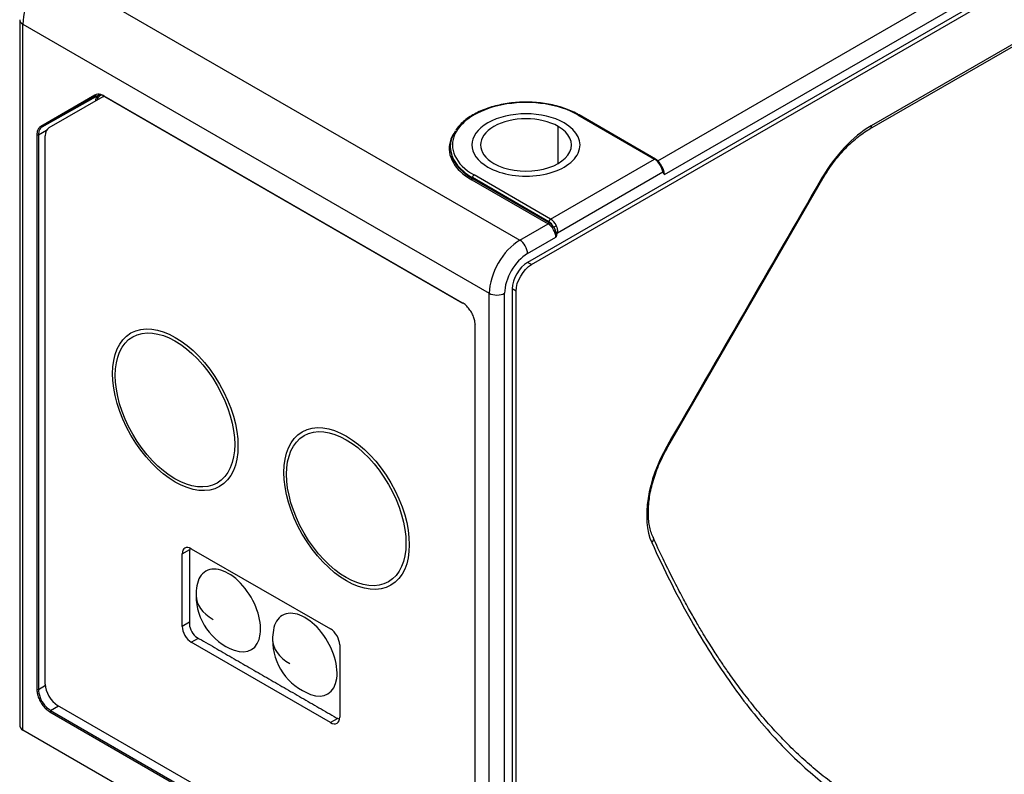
# Model space of a CAD drawing. Header units: millimetres. Extents: x 4 to 205, y 5 to 292.
# Tile 30 of 108: x 33 to 56, y 100 to 118. Entities that reach past the tile are written whole.
import ezdxf

# ---------------------------------------------------------------- set-up
doc = ezdxf.new("R2010")
doc.units = ezdxf.units.MM
doc.layers.add('1', color=7, linetype='CONTINUOUS')

msp = doc.modelspace()

# ---------------------------------------------------------------- linework, layer by layer
at = {"layer": '1', "color": 27, "linetype": 'CONTINUOUS'}
for p, q in [((70.693, 126.974), (44.884, 112.073)), ((44.972, 112.022), (70.605, 126.821)), ((68.908, 124.513), (52.827, 115.229)), ((52.796, 115.16), (68.877, 124.444)), ((33.923, 118.809), (44.707, 112.583)), ((47.894, 114.423), (55.26, 118.676)), ((48.048, 114.104), (55.437, 118.37)), ((33.143, 117.686), (33.143, 101.381)), ((33.216, 117.584), (44, 111.358)), ((33.216, 101.254), (33.216, 117.584)), ((34.884, 115.941), (33.629, 115.216)), ((33.659, 115.205), (34.962, 115.939)), ((34.914, 115.929), (33.659, 115.205)), ((35.009, 115.937), (35.019, 115.943)), ((43.375, 111.14), (35.096, 115.92)), ((35.101, 115.909), (43.381, 111.128)), ((46.05, 115.482), (47.818, 114.461)), ((47.843, 114.463), (46.075, 115.484)), ((45.591, 114.359), (45.591, 115.216)), ((33.541, 115.022), (33.541, 102.197)), ((33.576, 115.022), (33.765, 115.128)), ((33.576, 115.022), (33.576, 102.196)), ((43.098, 114.747), (43.098, 114.726)), ((45.414, 113.073), (47.818, 114.461)), ((45.414, 113.073), (43.646, 114.094)), ((45.576, 112.758), (48.009, 114.163)), ((43.593, 113.981), (45.361, 112.961)), ((45.378, 113.012), (43.611, 114.032)), ((43.611, 114.012), (43.611, 114.032)), ((43.611, 114.012), (45.378, 112.991)), ((48.127, 107.802), (51.714, 114.014)), ((44.707, 112.583), (45.361, 112.961)), ((44.884, 112.277), (45.538, 112.654)), ((44.972, 112.022), (44.884, 112.073)), ((44, 95.028), (44, 111.358)), ((44.353, 95.113), (44.353, 111.358)), ((44.53, 111.46), (44.53, 95.299)), ((44.618, 111.409), (44.53, 111.46)), ((44.618, 95.759), (44.618, 111.409)), ((43.668, 110.63), (43.668, 96.844)), ((43.675, 96.835), (43.675, 110.62)), ((33.576, 102.196), (33.736, 102.289)), ((33.859, 101.707), (34.041, 101.812)), ((33.841, 101.676), (42.951, 96.417)), ((33.859, 101.707), (42.968, 96.447)), ((44, 95.028), (33.216, 101.254))]:
    msp.add_line(p, q, dxfattribs=at)
at = {"layer": '1', "color": 2, "linetype": 'CONTINUOUS'}
for p, q in [((35.066, 115.903), (33.818, 115.183)), ((35.066, 115.903), (35.091, 115.918)), ((33.735, 102.316), (33.735, 114.999)), ((36.899, 105.327), (37.075, 105.428)), ((37.111, 105.449), (40.329, 103.592)), ((36.899, 103.653), (36.899, 105.327)), ((37.068, 103.75), (36.899, 103.653)), ((37.111, 103.285), (37.274, 103.38)), ((40.329, 101.428), (37.111, 103.285)), ((40.541, 103.224), (40.541, 101.55)), ((42.998, 96.641), (34.018, 101.826)), ((40.495, 101.524), (40.329, 101.428))]:
    msp.add_line(p, q, dxfattribs=at)
at = {"layer": '1', "color": 3, "linetype": 'CONTINUOUS'}
for centre, start, end in [((38.573, 104.367), 170.5315, 180), ((38.573, 104.367), 180, 249.4685), ((40.341, 103.346), 170.5315, 180), ((40.341, 103.346), 180, 249.4685)]:
    msp.add_arc(centre, 1.352, start, end, dxfattribs=at)
at = {"layer": '1', "color": 27, "linetype": 'CONTINUOUS'}
for centre, major_axis, ratio, start_param, end_param in [((33.923, 117.992), (-0.5, -0.866), 0.57735, 3.926991, 5.497787), ((33.393, 117.686), (-0.25, 0), 0.57735, 0.00331, 0.785398), ((44.848, 114.788), (1.7, 0), 0.57735, 0.785398, 3.926991), ((44.848, 114.788), (-1.05, 0), 0.57735, 3.926991, 7.068583), ((46.05, 115.441), (0.025, 0.0433), 0.57735, 0.000157, 0.785398), ((44.848, 114.788), (-1.05, 0), 0.57735, 0.785398, 3.926991), ((44.848, 114.747), (1.75, 0), 0.57735, 2.767399, 3.532082), ((44.848, 114.706), (-1.775, 0), 0.57735, 5.903151, 6.129935), ((44.848, 114.706), (-1.775, 0), 0.57735, 6.129935, 7.068583), ((44.848, 114.726), (-1.75, 0), 0.57735, 6.283185, 7.068583), ((44.848, 114.747), (1.75, 0), 0.57735, 3.532082, 3.926991), ((47.818, 114.42), (0.025, 0.0433), 0.57735, 0.000157, 0.785398), ((47.818, 114.257), (-0.125, 0.217), 0.57735, 4.622303, 5.497787), ((47.927, 114.299), (0.0445, 0.0227), 0.073456, 5.329786, 6.284875), ((47.871, 114.206), (0.125, -0.217), 0.57735, 0.785398, 1.778732), ((43.646, 114.053), (-0.025, -0.0433), 0.57735, 3.926965, 5.497787), ((47.974, 114.183), (0.0454, 0.021), 0.756077, 5.202796, 6.113862), ((47.995, 114.148), (0.0409, 0.0287), 0.788549, 5.06399, 5.458945), ((43.593, 114.002), (0.0125, 0.0217), 0.57735, 3.927014, 5.497787), ((45.361, 112.981), (0.0125, 0.0217), 0.57735, 3.926991, 5.497787), ((45.361, 112.756), (-0.125, 0.217), 0.57735, 3.926991, 5.497787), ((45.414, 113.032), (-0.025, -0.0433), 0.57735, 3.926991, 5.497787), ((45.378, 112.848), (0.1, -0.173), 0.57735, 1.480838, 2.356194), ((45.378, 112.767), (-0.137, 0.238), 0.57735, 4.905373, 5.497787), ((45.414, 112.869), (0.125, -0.217), 0.57735, 1.48071, 2.356194), ((45.522, 112.911), (0.0445, 0.0227), 0.073456, 3.758992, 5.329785), ((45.541, 112.779), (-0.0479, 0.0144), 0.30825, 1.578615, 2.489425), ((45.52, 112.719), (-0.0466, 0.0181), 0.211794, 2.114642, 2.509597), ((44.707, 111.766), (-0.5, -0.866), 0.57735, 3.926991, 5.497787), ((44.707, 112.379), (-0.125, 0.217), 0.57735, 3.926989, 5.497787), ((44.884, 111.664), (-0.375, -0.65), 0.57735, 3.926991, 5.497787), ((44.884, 111.664), (0.25, 0.433), 0.57735, 0.785398, 2.356194), ((44.176, 111.46), (-0.25, 0), 0.57735, 0.785398, 2.356197), ((43.693, 110.63), (-0.025, 0), 0.57735, 5.506514, 7.068606), ((33.558, 102.207), (0.025, 0), 0.57735, 3.926968, 5.48906), ((33.393, 101.441), (-0.231, -0.133), 0.717439, 5.890486, 6.675884)]:
    msp.add_ellipse(centre, major_axis=major_axis, ratio=ratio, start_param=start_param, end_param=end_param, dxfattribs=at)
at = {"layer": '1', "color": 251, "linetype": 'CONTINUOUS'}
for start_param, end_param in [(3.926991, 7.068583), (0.785398, 3.926991)]:
    msp.add_ellipse((44.848, 114.788), major_axis=(-1.25, 0), ratio=0.57735, start_param=start_param, end_param=end_param, dxfattribs=at)
at = {"layer": '1', "color": 2, "linetype": 'CONTINUOUS'}
for centre, major_axis, start_param, end_param in [((34.018, 114.836), (0.2, -0.346), 3.141593, 3.926991), ((37.111, 105.204), (-0.15, 0.26), 5.497787, 7.068583), ((37.111, 103.53), (-0.15, 0.26), 0.785398, 2.356194), ((40.329, 103.347), (-0.15, 0.26), 3.926991, 5.497787), ((34.018, 102.152), (0.2, -0.346), 3.926991, 5.497787), ((40.329, 101.673), (-0.15, 0.26), 2.356194, 3.926991)]:
    msp.add_ellipse(centre, major_axis=major_axis, ratio=0.57735, start_param=start_param, end_param=end_param, dxfattribs=at)
for centre, major_axis in [((36.74, 108.664), (-1.025, 1.775)), ((36.733, 108.66), (0.976, -1.691)), ((40.7, 106.378), (-1.025, 1.775)), ((40.693, 106.374), (0.976, -1.691))]:
    msp.add_ellipse(centre, major_axis=major_axis, ratio=0.57735, dxfattribs=at)
at = {"layer": '1', "color": 3, "linetype": 'CONTINUOUS'}
for centre, major_axis, ratio, start_param, end_param in [((37.245, 105.274), (-0.125, 0.217), 0.577174, 0.295815, 0.785246), ((37.97, 104.019), (-0.525, 0.909), 0.57735, 2.53016, 6.283185), ((37.97, 104.019), (-0.525, 0.909), 0.57735, 0, 0.611433), ((38.573, 104.367), (1.352, 0), 0.57735, 3.141604, 3.926991), ((39.738, 102.998), (-0.525, 0.909), 0.57735, 2.53016, 6.283185), ((39.738, 102.998), (-0.525, 0.909), 0.57735, 0, 0.611433), ((37.245, 103.601), (-0.125, 0.217), 0.577526, 0.78555, 2.356042), ((40.341, 103.346), (1.352, 0), 0.57735, 3.141604, 3.926991), ((40.463, 101.743), (-0.125, 0.217), 0.577174, 2.356347, 2.799445)]:
    msp.add_ellipse(centre, major_axis=major_axis, ratio=ratio, start_param=start_param, end_param=end_param, dxfattribs=at)
at = {"layer": '1', "color": 27, "linetype": 'CONTINUOUS'}
for points, degree in [([(35.096, 115.92), (35.069, 115.935), (35.018, 115.957), (34.944, 115.965), (34.903, 115.952), (34.884, 115.941)], 3), ([(34.914, 115.929), (34.905, 115.924), (34.89, 115.93), (34.884, 115.941)], 3), ([(33.629, 115.216), (33.61, 115.205), (33.578, 115.176), (33.547, 115.108), (33.541, 115.053), (33.541, 115.022)], 3), ([(52.827, 115.229), (52.406, 114.985), (51.988, 114.544), (51.69, 114.028)], 3), ([(52.827, 115.229), (52.827, 115.197), (52.815, 115.173), (52.795, 115.162)], 3), ([(33.576, 115.022), (33.566, 115.016), (33.55, 115.016), (33.541, 115.022)], 3), ([(47.954, 114.309), (47.958, 114.301), (47.965, 114.286), (47.975, 114.264), (47.982, 114.244), (47.988, 114.228), (47.993, 114.213), (47.997, 114.2), (48.001, 114.188), (48.004, 114.179), (48.007, 114.17), (48.008, 114.165), (48.009, 114.163)], 3), ([(48.021, 114.198), (48.02, 114.201), (48.018, 114.206), (48.015, 114.214), (48.012, 114.223), (48.007, 114.233), (48.003, 114.245), (47.997, 114.257), (47.99, 114.27), (47.982, 114.285), (47.973, 114.302), (47.966, 114.313), (47.962, 114.319)], 3), ([(48.006, 114.236), (47.994, 114.275), (47.971, 114.322)], 2), ([(48.009, 114.163), (48.012, 114.157), (48.019, 114.145), (48.026, 114.133), (48.03, 114.128)], 3), ([(48.039, 114.144), (48.037, 114.153), (48.031, 114.172), (48.025, 114.19), (48.021, 114.198)], 3), ([(48.048, 114.104), (48.045, 114.107), (48.04, 114.114), (48.033, 114.123), (48.03, 114.128)], 3), ([(48.048, 114.104), (48.047, 114.109), (48.045, 114.121), (48.041, 114.136), (48.039, 114.144)], 3), ([(51.69, 114.028), (50.494, 111.957), (49.299, 109.887), (48.103, 107.816)], 3), ([(45.576, 112.758), (45.577, 112.763), (45.579, 112.773), (45.581, 112.789), (45.582, 112.806), (45.58, 112.825), (45.577, 112.847), (45.571, 112.87), (45.562, 112.894), (45.554, 112.912), (45.55, 112.921)], 3), ([(45.487, 112.89), (45.491, 112.884), (45.499, 112.871), (45.509, 112.852), (45.517, 112.835), (45.523, 112.818), (45.528, 112.803), (45.532, 112.789), (45.535, 112.776), (45.536, 112.768), (45.537, 112.764)], 3), ([(45.537, 112.764), (45.538, 112.754), (45.54, 112.734), (45.541, 112.712), (45.541, 112.701)], 3), ([(45.541, 112.701), (45.541, 112.692), (45.54, 112.676), (45.538, 112.661), (45.538, 112.654)], 3), ([(45.555, 112.699), (45.552, 112.69), (45.546, 112.675), (45.54, 112.661), (45.538, 112.654)], 3), ([(45.555, 112.699), (45.559, 112.709), (45.567, 112.729), (45.573, 112.749), (45.576, 112.758)], 3), ([(44.618, 111.409), (44.618, 111.623), (44.787, 111.915), (44.972, 112.022)], 3), ([(43.675, 110.62), (43.675, 110.644), (43.671, 110.696), (43.648, 110.789), (43.603, 110.894), (43.538, 110.996), (43.459, 111.083), (43.404, 111.124), (43.375, 111.14)], 3), ([(43.392, 111.13), (43.383, 111.125), (43.375, 111.13), (43.375, 111.14)], 3), ([(48.103, 107.816), (47.657, 107.042), (47.513, 106.125), (47.754, 105.591)], 3), ([(33.541, 102.197), (33.541, 102.172), (33.545, 102.12), (33.568, 102.028), (33.613, 101.923), (33.677, 101.821), (33.757, 101.734), (33.812, 101.693), (33.841, 101.676)], 3), ([(33.859, 101.707), (33.849, 101.701), (33.841, 101.687), (33.841, 101.676)], 3)]:
    msp.add_open_spline(points, degree=degree, dxfattribs=at)
for points, degree, knots in [([(34.901, 115.814), (34.904, 115.837), (34.917, 115.896), (34.955, 115.928), (34.978, 115.948)], 3, [0, 0, 0, 0, 0.374541, 1, 1, 1, 1]), ([(34.94, 115.839), (34.946, 115.861), (34.964, 115.901), (34.992, 115.927), (35.009, 115.937)], 3, [0, 0, 0, 0, 0.499887, 1, 1, 1, 1]), ([(35.096, 115.918), (35.065, 115.932), (35.015, 115.952), (34.973, 115.947), (34.957, 115.943)], 3, [0, 0, 0, 0, 0.622825, 1, 1, 1, 1]), ([(46.075, 115.484), (46.051, 115.498), (45.978, 115.538), (45.849, 115.597), (45.684, 115.656), (45.508, 115.705), (45.325, 115.742), (45.136, 115.766), (44.943, 115.779), (44.749, 115.779), (44.556, 115.766), (44.367, 115.741), (44.184, 115.704), (44.009, 115.655), (43.843, 115.595), (43.69, 115.525), (43.551, 115.445), (43.428, 115.355), (43.323, 115.258), (43.256, 115.183), (43.23, 115.14), (43.226, 115.134)], 3, [0, 0, 0, 0, 0.029797, 0.0863, 0.142786, 0.199235, 0.25565, 0.312036, 0.368404, 0.424765, 0.48113, 0.537507, 0.593909, 0.650346, 0.706831, 0.76337, 0.819968, 0.876614, 0.933263, 0.989822, 1, 1, 1, 1]), ([(33.659, 115.205), (33.635, 115.185), (33.587, 115.145), (33.58, 115.063), (33.576, 115.022)], 3, [0, 0, 0, 0, 0.500025, 1, 1, 1, 1]), ([(51.714, 114.014), (51.732, 114.046), (51.788, 114.139), (51.886, 114.289), (52.012, 114.458), (52.145, 114.617), (52.283, 114.763), (52.426, 114.896), (52.572, 115.014), (52.696, 115.1), (52.77, 115.145), (52.796, 115.16)], 3, [0, 0, 0, 0, 0.065108, 0.189717, 0.314301, 0.438774, 0.563089, 0.687199, 0.811067, 0.934668, 1, 1, 1, 1]), ([(47.972, 114.32), (47.966, 114.332), (47.948, 114.364), (47.91, 114.412), (47.871, 114.446), (47.848, 114.46), (47.843, 114.463)], 3, [0, 0, 0, 0, 0.190909, 0.550703, 0.895992, 1, 1, 1, 1]), ([(47.785, 105.714), (47.776, 105.734), (47.751, 105.795), (47.716, 105.907), (47.689, 106.054), (47.675, 106.213), (47.676, 106.382), (47.691, 106.56), (47.72, 106.745), (47.763, 106.935), (47.821, 107.128), (47.892, 107.323), (47.976, 107.516), (48.056, 107.676), (48.109, 107.77), (48.127, 107.802)], 3, [0, 0, 0, 0, 0.0428, 0.126505, 0.209679, 0.292494, 0.375215, 0.45795, 0.540784, 0.623749, 0.706847, 0.790061, 0.873369, 0.95674, 1, 1, 1, 1]), ([(52.666, 99.545), (52.555, 99.609), (52.318, 99.754), (51.953, 100.007), (51.581, 100.299), (51.23, 100.606), (50.905, 100.918), (50.6, 101.237), (50.305, 101.571), (50.014, 101.927), (49.781, 102.233), (49.611, 102.469), (49.507, 102.617), (49.421, 102.742), (49.343, 102.857), (49.263, 102.979), (49.17, 103.123), (49.063, 103.292), (48.937, 103.497), (48.791, 103.744), (48.622, 104.04), (48.434, 104.385), (48.229, 104.78), (48.009, 105.227), (47.86, 105.547), (47.784, 105.716)], 3, [0, 0, 0, 0, 0.053059, 0.114479, 0.177779, 0.238816, 0.297363, 0.352787, 0.409306, 0.467686, 0.52741, 0.553854, 0.576303, 0.594758, 0.610043, 0.627662, 0.648631, 0.672951, 0.701082, 0.736191, 0.777183, 0.824059, 0.87682, 0.935468, 1, 1, 1, 1]), ([(47.754, 105.591), (48.036, 104.967), (48.61, 103.823), (49.547, 102.337), (50.491, 101.152), (51.437, 100.223), (52.43, 99.479), (53.544, 98.885), (54.801, 98.481), (56.159, 98.323), (57.555, 98.412), (59.016, 98.726), (60.624, 99.309), (62.432, 100.222), (64.453, 101.519), (66.658, 103.226), (68.161, 104.573), (68.938, 105.311)], 3, [0, 0, 0, 0, 0.082525, 0.156633, 0.222475, 0.280623, 0.334316, 0.391339, 0.453279, 0.512048, 0.567872, 0.623609, 0.68281, 0.750228, 0.825738, 0.908592, 1, 1, 1, 1]), ([(52.663, 99.545), (52.892, 99.413), (53.127, 99.299), (53.436, 99.148), (53.755, 99.029), (54.08, 98.907), (54.413, 98.818), (54.753, 98.727), (55.101, 98.671), (55.277, 98.643), (55.635, 98.604), (56.026, 98.581), (56.398, 98.579), (56.749, 98.592), (57.132, 98.624), (57.715, 98.697), (58.311, 98.823), (58.712, 98.923), (58.915, 98.982), (59.317, 99.1), (59.73, 99.252), (59.934, 99.327), (60.141, 99.411), (60.346, 99.494), (60.554, 99.585), (60.963, 99.766), (61.385, 99.979), (61.796, 100.188), (62.218, 100.428), (62.63, 100.663), (63.051, 100.927), (63.463, 101.186), (63.883, 101.472), (64.293, 101.752), (64.711, 102.059), (65.119, 102.358), (65.534, 102.684), (65.939, 103.001), (66.352, 103.343), (66.754, 103.675), (67.164, 104.033), (67.561, 104.379), (67.968, 104.75), (68.362, 105.108), (68.765, 105.49)], 2, [0, 0, 0, 0.037281, 0.037281, 0.085417, 0.085417, 0.133553, 0.133553, 0.181689, 0.181689, 0.205757, 0.229825, 0.257331, 0.277961, 0.302029, 0.326097, 0.374233, 0.398301, 0.422369, 0.422369, 0.470505, 0.470505, 0.494573, 0.494573, 0.518641, 0.518641, 0.566777, 0.566777, 0.614913, 0.614913, 0.663048, 0.663048, 0.711184, 0.711184, 0.75932, 0.75932, 0.807456, 0.807456, 0.855592, 0.855592, 0.903728, 0.903728, 0.951864, 0.951864, 1, 1, 1]), ([(68.8, 105.47), (68.025, 104.735), (66.528, 103.393), (64.334, 101.695), (62.326, 100.406), (60.53, 99.499), (58.935, 98.921), (57.486, 98.609), (56.102, 98.522), (54.756, 98.678), (53.623, 99.042), (52.958, 99.376), (52.703, 99.523)], 3, [0, 0, 0, 0, 0.1408, 0.268425, 0.384737, 0.488584, 0.579774, 0.665628, 0.751617, 0.842142, 0.937551, 1, 1, 1, 1]), ([(33.576, 102.196), (33.583, 102.135), (33.599, 102.013), (33.711, 101.818), (33.81, 101.744), (33.859, 101.707)], 3, [0, 0, 0, 0, 0.333378, 0.666707, 1, 1, 1, 1])]:
    msp.add_open_spline(points, degree=degree, knots=knots, dxfattribs=at)
for points, weights in [([(35.102, 115.908), (35.098, 115.91), (35.096, 115.915), (35.096, 115.92)], [1.00000534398, 0.999367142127, 1.05589162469, 1.16957879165]), ([(33.659, 115.205), (33.648, 115.199), (33.636, 115.204), (33.629, 115.216)], [1.16963348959, 0.943454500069, 0.943455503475, 1.16963649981]), ([(47.785, 105.715), (47.803, 105.675), (47.791, 105.629), (47.754, 105.591)], [1.0226395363, 0.965996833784, 1.01564150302, 1.17157354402])]:
    msp.add_rational_spline(points, weights, degree=3, dxfattribs=at)
at = {"layer": '1', "color": 27, "linetype": 'CONTINUOUS', "extrusion": (-3.59197e-10, -6.22102e-10, -1)}
msp.add_open_spline([(51.69, 114.028), (51.705, 114.019), (51.712, 114.015), (51.712, 114.015)], degree=3, dxfattribs=at)
at = {"layer": '1', "color": 27, "linetype": 'CONTINUOUS', "extrusion": (1.25998e-10, 2.18247e-10, -1)}
msp.add_open_spline([(48.103, 107.816), (48.118, 107.807), (48.125, 107.803), (48.125, 107.803)], degree=3, dxfattribs=at)
at = {"layer": '1', "color": 3, "linetype": 'CONTINUOUS'}
for points in [[(37.068, 105.376), (37.068, 103.703)], [(37.245, 103.396), (40.463, 101.539)]]:
    msp.add_open_spline(points, degree=1, dxfattribs=at)

doc.saveas('drawing.dxf')
